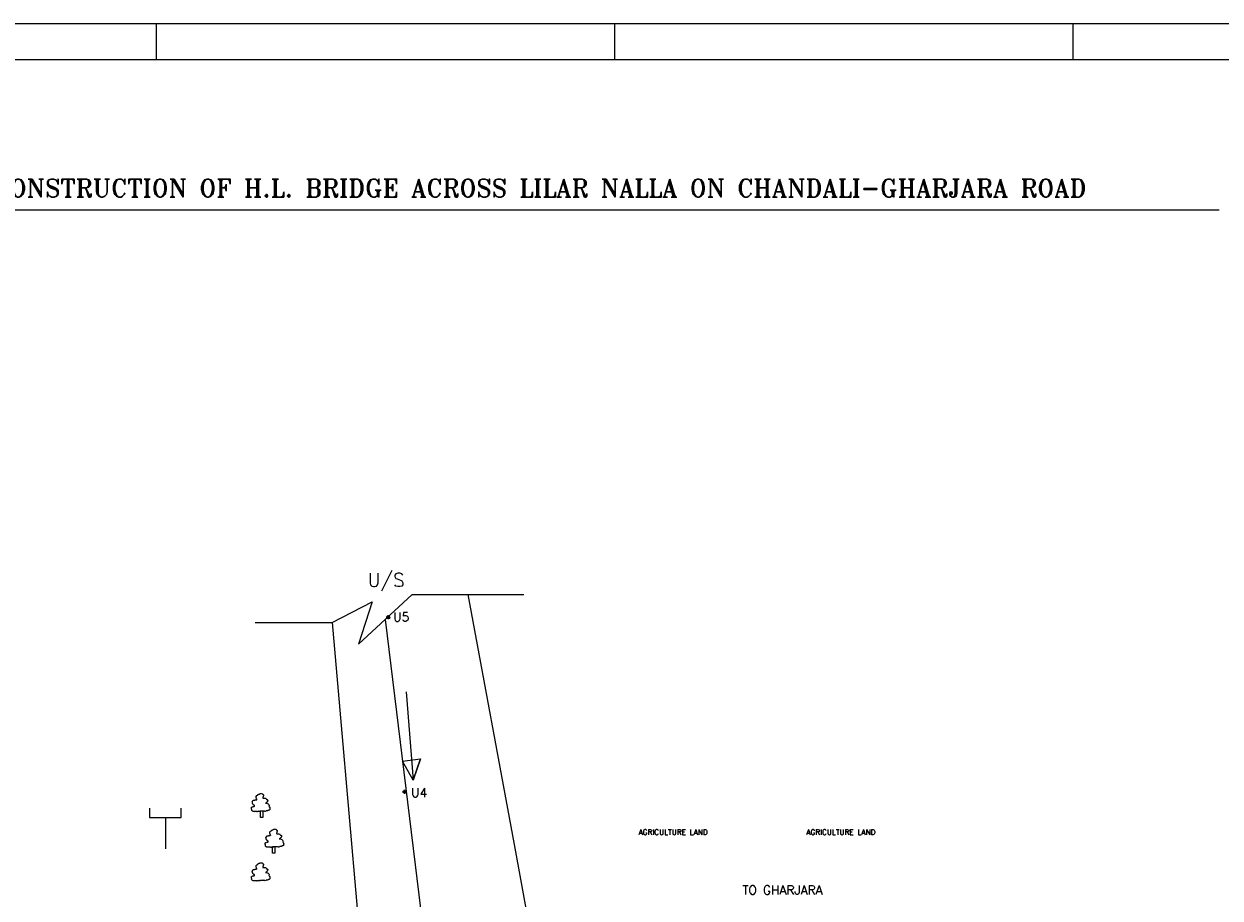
# Model space of a CAD drawing. Header units: metres. Extents: x -46051 to -13612, y -94 to 20642.
# Tile 21 of 22: x -34989 to -21629, y 10885 to 20642. Entities that reach past the tile are written whole.
import ezdxf

# ---------------------------------------------------------------- set-up
doc = ezdxf.new("R2010")
doc.units = ezdxf.units.M
doc.header["$LTSCALE"] = 1.5
doc.layers.add('rough', color=5, linetype='Continuous')
doc.styles.get("Standard").update_dxf_attribs({"font": 'romans.shx'})

msp = doc.modelspace()

# ---------------------------------------------------------------- linework, layer by layer
at = {"color": 0}
for p, q in [((-13612.46, 20642.46), (-46051.28, 20642.46)), ((-33509.95, 20242.46), (-33509.95, 20642.46)), ((-33509.95, 20242.46), (-33509.95, 20642.46)), ((-28389.95, 20242.46), (-28389.95, 20642.46)), ((-28389.95, 20242.46), (-28389.95, 20642.46)), ((-23269.95, 20242.46), (-23269.95, 20642.46)), ((-23269.95, 20242.46), (-23269.95, 20642.46)), ((-14012.46, 20242.46), (-45656.17, 20242.46))]:
    msp.add_line(p, q, dxfattribs=at)
at = {"layer": 'rough', "color": 3, "ltscale": 1.5}
for p, q in [((-40361.51, 18568.61), (-21637.92, 18568.61)), ((-30029.88, 14273.91), (-29515.22, 11480.86)), ((-30953.02, 13996.03), (-30529.73, 10529.89)), ((-29515.22, 11480.86), (-29133.91, 9411.48))]:
    msp.add_line(p, q, dxfattribs=at)
at = {"layer": 'rough', "color": 0, "ltscale": 1.5}
for points in [[(-32407.29, 13962.35), (-31547.38, 13962.35), (-31100.56, 14189.7), (-31252.31, 13718.15), (-30653.74, 14273.91), (-29406.02, 14273.91)], [(-30920.64, 14018.43), (-30942.52, 14018.43), (-30900.38, 14018.43), (-30920.64, 14018.43), (-30920.64, 14041.68)], [(-30920.64, 14018.43), (-30920.64, 13996.78)], [(-30718.92, 13187.98), (-30641.31, 12199.47), (-30560.51, 12439.61), (-30641.31, 12199.47), (-30641.31, 12199.47), (-30760.06, 12411.71), (-30560.51, 12439.61)], [(-30738.22, 12071.24), (-30760.1, 12071.24), (-30717.96, 12071.24), (-30738.22, 12071.24), (-30738.22, 12094.49)], [(-30738.22, 12071.24), (-30738.22, 12049.6)], [(-33585.48, 11887.94), (-33585.48, 11782.26), (-33233.86, 11782.26), (-33233.86, 11887.94)], [(-33585.48, 11782.26), (-33408.11, 11782.26), (-33408.11, 11434.17)]]:
    msp.add_lwpolyline(points, dxfattribs=at)
at = {"layer": 'rough', "color": 3, "ltscale": 1.5}
msp.add_lwpolyline([(-31547.38, 13962.35), (-31267.04, 10766.44), (-30662.57, 8372.33), (-28805.98, 6625.27), (-26753.54, 5670.14), (-25352.66, 5407.18), (-23510.29, 5407.18), (-22202.8, 5593.79), (-20495.12, 6017.61)], dxfattribs=at)
at = {"layer": 'rough', "color": 0, "ltscale": 1.5}
for points in [[(-32393.21, 11995.9, -0.52056705), (-32393.21, 11997.43, -0.52056705), (-32393.21, 11997.43, -0.52056705), (-32376.37, 12034.14, -0.52056705), (-32376.37, 12034.14, -0.52056705), (-32373.3, 12040.26, -0.52056705), (-32373.3, 12040.26, -0.52056705), (-32368.71, 12041.79, -0.52056705), (-32368.71, 12041.79, -0.52056705), (-32357.99, 12044.85, -0.52056705), (-32357.99, 12044.85, -0.52056705), (-32353.39, 12047.91, -0.52056705), (-32353.39, 12047.91, -0.52056705), (-32336.55, 12047.91, -0.52056705), (-32336.55, 12047.91, -0.52056705), (-32325.83, 12047.91, -0.52056705), (-32325.83, 12047.91, -0.52056705), (-32325.83, 12046.38, -0.52056705), (-32325.83, 12046.38, -0.52056705), (-32322.77, 12043.32, -0.52056705), (-32322.77, 12043.32, -0.52056705), (-32319.7, 12038.73, -0.52056705), (-32319.7, 12038.73, -0.52056705), (-32316.64, 12037.2, -0.52056705), (-32316.64, 12037.2, -0.52056705), (-32315.11, 12035.67, -0.52056705), (-32315.11, 12035.67, -0.52056705), (-32315.11, 12034.14, -0.52056705), (-32315.11, 12034.14, -0.52056705), (-32315.11, 12032.61, -0.52056705), (-32315.11, 12032.61, -0.52056705), (-32315.11, 12031.08, -0.52056705), (-32315.11, 12031.08, -0.52056705), (-32315.11, 12028.02, -0.52056705), (-32315.11, 12028.02, -0.52056705), (-32315.11, 12026.49, -0.52056705), (-32315.11, 12026.49, -0.52056705), (-32316.64, 12024.96, -0.52056705), (-32316.64, 12024.96, -0.52056705), (-32316.64, 12023.43, -0.52056705), (-32316.64, 12023.43, -0.52056705), (-32316.64, 12021.9, -0.52056705), (-32316.64, 12021.9, -0.52056705), (-32316.64, 12020.37, -0.52056705), (-32316.64, 12020.37, -0.52056705), (-32318.17, 12018.84, -0.52056705), (-32318.17, 12018.84, -0.52056705), (-32319.7, 12015.78, -0.52056705), (-32319.7, 12015.78, -0.52056705), (-32319.7, 12014.25, -0.52056705), (-32319.7, 12014.25, -0.52056705), (-32319.7, 12012.72, -0.52056705), (-32319.7, 12012.72, -0.52056705), (-32319.7, 12011.19, -0.52056705), (-32319.7, 12011.19, -0.52056705), (-32321.23, 12011.19, -0.52056705), (-32321.23, 12011.19, -0.52056705), (-32321.23, 12009.66, -0.52056705), (-32321.23, 12009.66, -0.52056705), (-32321.23, 12006.6, -0.52056705), (-32321.23, 12006.6, -0.52056705), (-32321.23, 12005.08, -0.52056705), (-32321.23, 12005.08, -0.52056705), (-32319.7, 12000.49, -0.52056705), (-32319.7, 12000.49, -0.52056705), (-32318.17, 12000.49, -0.52056705), (-32318.17, 12000.49, -0.52056705), (-32316.64, 12000.49, -0.52056705), (-32316.64, 12000.49, -0.52056705), (-32313.58, 12000.49, -0.52056705), (-32313.58, 12000.49, -0.52056705), (-32310.51, 12000.49, -0.52056705), (-32310.51, 12000.49, -0.52056705), (-32308.98, 12000.49, -0.52056705), (-32308.98, 12000.49, -0.52056705), (-32307.45, 12000.49, -0.52056705), (-32307.45, 12000.49, -0.52056705), (-32304.39, 12000.49, -0.52056705), (-32304.39, 12000.49, -0.52056705), (-32304.39, 12000.49, -0.52056705), (-32301.32, 11998.96, -0.52056705), (-32301.32, 11998.96, -0.52056705), (-32281.42, 11986.72, -0.52056705), (-32281.42, 11986.72, -0.52056705), (-32281.42, 11985.19, -0.52056705), (-32281.42, 11985.19, -0.52056705), (-32279.88, 11983.66, -0.52056705), (-32279.88, 11983.66, -0.52056705), (-32278.35, 11983.66, -0.52056705), (-32278.35, 11983.66, -0.52056705), (-32276.82, 11982.13, -0.52056705), (-32276.82, 11982.13, -0.52056705), (-32269.16, 11982.13, -0.52056705), (-32269.16, 11982.13, -0.52056705), (-32267.63, 11979.07, -0.52056705), (-32267.63, 11979.07, -0.52056705), (-32267.63, 11977.54, -0.52056705), (-32267.63, 11977.54, -0.52056705), (-32267.63, 11971.42, -0.52056705), (-32267.63, 11971.42, -0.52056705), (-32267.63, 11969.89, -0.52056705), (-32267.63, 11969.89, -0.52056705), (-32267.63, 11966.83, -0.52056705), (-32267.63, 11966.83, -0.52056705), (-32269.16, 11965.3, -0.52056705), (-32269.16, 11965.3, -0.52056705), (-32269.16, 11963.77, -0.52056705), (-32269.16, 11963.77, -0.52056705), (-32270.69, 11960.71, -0.52056705), (-32270.69, 11960.71, -0.52056705), (-32272.23, 11959.18, -0.52056705), (-32272.23, 11959.18, -0.52056705), (-32273.76, 11959.18, -0.52056705), (-32273.76, 11959.18, -0.52056705), (-32273.76, 11957.66, -0.52056705), (-32273.76, 11957.66, -0.52056705), (-32276.82, 11956.13, -0.52056705), (-32276.82, 11956.13, -0.52056705), (-32276.82, 11954.6, -0.52056705), (-32276.82, 11954.6, -0.52056705), (-32278.35, 11954.6, -0.52056705), (-32278.35, 11954.6, -0.52056705), (-32279.88, 11953.07, -0.52056705), (-32279.88, 11953.07, -0.52056705), (-32279.88, 11951.54, -0.52056705), (-32279.88, 11951.54, -0.52056705), (-32279.88, 11950.01, -0.52056705), (-32279.88, 11950.01, -0.52056705), (-32281.42, 11948.48, -0.52056705), (-32281.42, 11948.48, -0.52056705), (-32282.95, 11946.95, -0.52056705), (-32282.95, 11946.95, -0.52056705), (-32287.54, 11945.42, -0.52056705), (-32287.54, 11945.42, -0.52056705), (-32289.07, 11943.89, -0.52056705), (-32289.07, 11943.89, -0.52056705), (-32289.07, 11943.89, -0.52056705), (-32290.6, 11943.89, -0.52056705), (-32290.6, 11943.89, -0.2786009), (-32255.58, 11928.25, -0.52056705), (-32255.58, 11928.25, 0.16155748), (-32255.58, 11928.25, -0.52056705), (-32255.58, 11928.25, -0.24655339), (-32252.32, 11908.71, -0.52056705), (-32252.32, 11908.71, -0.52056705), (-32249.25, 11904.12, -0.52056705), (-32249.25, 11904.12, -0.52056705), (-32244.66, 11893.41, -0.52056705), (-32244.66, 11893.41, -0.52056705), (-32243.13, 11882.7, -0.52056705), (-32243.13, 11882.7, -0.52056705), (-32243.13, 11879.64, -0.52056705), (-32243.13, 11879.64, -0.52056705), (-32244.66, 11873.52, -0.52056705), (-32244.66, 11873.52, -0.52056705), (-32246.19, 11870.46, -0.52056705), (-32246.19, 11870.46, -0.52056705), (-32249.25, 11867.4, -0.52056705), (-32249.25, 11867.4, -0.52056705), (-32253.85, 11865.88, -0.52056705), (-32253.85, 11865.88, -0.52056705), (-32256.91, 11864.35, -0.52056705), (-32256.91, 11864.35, -0.52056705), (-32263.04, 11862.82, -0.52056705), (-32263.04, 11862.82, -0.52056705), (-32272.23, 11859.76, -0.52056705), (-32272.23, 11859.76, -0.52056705), (-32275.29, 11858.23, -0.52056705), (-32275.29, 11858.23, -0.52056705), (-32281.42, 11858.23, -0.52056705), (-32281.42, 11858.23, -0.52056705), (-32282.95, 11858.23, -0.52056705), (-32282.95, 11858.23, -0.52056705), (-32305.92, 11856.7, -0.52056705), (-32305.92, 11856.7, -0.52056705), (-32307.45, 11856.7, -0.52056705), (-32307.45, 11856.7, -0.52056705), (-32308.98, 11856.7, -0.52056705), (-32308.98, 11856.7, -0.52056705), (-32310.51, 11856.7, -0.52056705), (-32310.51, 11856.7, -0.52056705), (-32318.17, 11856.7, -0.52056705), (-32318.17, 11856.7, -0.52056705), (-32327.36, 11856.7, -0.52056705), (-32327.36, 11856.7, -0.52056705), (-32335.02, 11856.7, -0.52056705), (-32335.02, 11856.7, -0.52056705), (-32339.61, 11856.7, -0.52056705), (-32339.61, 11856.7, -0.52056705), (-32344.21, 11856.7, -0.52056705), (-32344.21, 11856.7, -0.52056705), (-32348.8, 11856.7, -0.52056705), (-32348.8, 11856.7, -0.52056705), (-32362.58, 11853.64, -0.52056705), (-32362.58, 11853.64, -0.52056705), (-32364.12, 11853.64, -0.52056705), (-32364.12, 11853.64, -0.52056705), (-32367.18, 11853.64, -0.52056705), (-32367.18, 11853.64, -0.52056705), (-32376.37, 11850.58, -0.52056705), (-32376.37, 11850.58, -0.52056705), (-32377.9, 11850.58, -0.52056705), (-32377.9, 11850.58, -0.52056705), (-32379.43, 11850.58, -0.52056705), (-32379.43, 11850.58, -0.52056705), (-32388.62, 11850.58, -0.52056705), (-32388.62, 11850.58, -0.52056705), (-32394.74, 11850.58, -0.52056705), (-32394.74, 11850.58, -0.52056705), (-32396.28, 11850.58, -0.52056705), (-32396.28, 11850.58, -0.52056705), (-32400.87, 11850.58, -0.52056705), (-32400.87, 11850.58, -0.52056705), (-32405.46, 11850.58, -0.52056705), (-32405.46, 11850.58, -0.52056705), (-32407, 11850.58, -0.52056705), (-32407, 11850.58, -0.52056705), (-32410.06, 11850.58, -0.52056705), (-32410.06, 11850.58, -0.52056705), (-32411.59, 11850.58, -0.52056705), (-32411.59, 11850.58, -0.52056705), (-32417.72, 11850.58, -0.52056705), (-32417.72, 11850.58, -0.52056705), (-32419.25, 11850.58, -0.52056705), (-32419.25, 11850.58, -0.52056705), (-32422.31, 11850.58, -0.52056705), (-32422.31, 11850.58, -0.52056705), (-32422.31, 11852.11, -0.52056705), (-32422.31, 11852.11, -0.52056705), (-32423.84, 11852.11, -0.52056705), (-32423.84, 11852.11, -0.52056705), (-32426.91, 11852.11, -0.52056705), (-32426.91, 11852.11, -0.52056705), (-32428.44, 11852.11, -0.52056705), (-32428.44, 11852.11, -0.52056705), (-32431.5, 11852.11, -0.52056705), (-32431.5, 11852.11, -0.52056705), (-32433.03, 11852.11, -0.52056705), (-32433.03, 11852.11, -0.52056705), (-32433.03, 11853.64, -0.52056705), (-32433.03, 11853.64, -0.52056705), (-32433.03, 11853.64, -0.52056705), (-32434.56, 11853.64, -0.52056705), (-32434.56, 11853.64, -0.52056705), (-32443.75, 11875.05, -0.52056705), (-32443.75, 11875.05, -0.52056705), (-32445.28, 11879.64, -0.52056705), (-32445.28, 11879.64, -0.52056705), (-32446.81, 11884.23, -0.52056705), (-32446.81, 11884.23, -0.52056705), (-32446.81, 11890.35, -0.52056705), (-32446.81, 11890.35, -0.52056705), (-32446.81, 11893.41, -0.52056705), (-32446.81, 11893.41, -0.52056705), (-32446.81, 11894.94, -0.52056705), (-32446.81, 11894.94, -0.52056705), (-32445.28, 11899.53, -0.52056705), (-32445.28, 11899.53, -0.52056705), (-32442.22, 11899.53, -0.52056705), (-32442.22, 11899.53, -0.52056705), (-32433.03, 11904.12, -0.52056705), (-32433.03, 11904.12, -0.52056705), (-32423.84, 11905.65, -0.52056705), (-32423.84, 11905.65, -0.52056705), (-32419.25, 11905.65, -0.52056705), (-32419.25, 11905.65, 0.58301028), (-32419.25, 11922.47, -0.52056705), (-32419.25, 11922.47, -0.52056705), (-32419.25, 11922.47, -0.52056705), (-32419.25, 11922.47, 5.25310797), (-32419.25, 11922.47, -0.52056705), (-32419.25, 11922.47, -0.31448218), (-32419.25, 11922.47, -0.52056705), (-32419.25, 11922.47, 4.55005439), (-32419.25, 11922.47, -0.52056705), (-32419.25, 11922.47, -0.52056705), (-32419.25, 11922.47, 0.54893119), (-32419.25, 11922.47, -0.52056705), (-32419.25, 11922.47, -0.16903755), (-32419.25, 11922.47, -0.52056705), (-32419.25, 11922.47, -0.52056705), (-32425.37, 11925.53, -0.52056705), (-32425.37, 11925.53, -0.52056705), (-32425.37, 11927.06, -0.52056705), (-32425.37, 11927.06, -0.52056705), (-32428.44, 11930.12, -0.52056705), (-32428.44, 11930.12, -0.52056705), (-32433.03, 11939.3, -0.52056705), (-32433.03, 11939.3, -0.52056705), (-32436.09, 11943.89, -0.52056705), (-32436.09, 11943.89, -0.52056705), (-32436.09, 11948.48, -0.52056705), (-32436.09, 11948.48, -0.52056705), (-32437.63, 11954.6, -0.52056705), (-32437.63, 11954.6, -0.52056705), (-32439.16, 11957.66, -0.52056705), (-32439.16, 11957.66, -0.52056705), (-32437.63, 11959.18, -0.52056705), (-32437.63, 11959.18), (-32437.63, 11962.24, -0.52056705), (-32437.63, 11962.24, -0.52056705), (-32434.56, 11966.83, -0.52056705), (-32434.56, 11966.83, -0.52056705), (-32431.5, 11969.89, -0.52056705), (-32431.5, 11969.89, -0.52056705), (-32431.5, 11971.42, -0.52056705), (-32431.5, 11971.42, -0.52056705), (-32423.84, 11976.01, -0.52056705), (-32423.84, 11976.01, -0.52056705), (-32419.25, 11976.01, -0.52056705), (-32419.25, 11976.01, -0.52056705), (-32413.12, 11976.01, -0.52056705), (-32413.12, 11976.01, -0.52056705), (-32405.46, 11979.07, -0.52056705), (-32405.46, 11979.07, -0.52056705), (-32399.34, 11979.07, -0.52056705), (-32399.34, 11979.07, -0.52056705), (-32397.81, 11979.07, -0.52056705), (-32397.81, 11979.07, -0.52056705), (-32396.28, 11980.6, -0.52056705), (-32396.28, 11980.6, -0.52056705), (-32393.21, 11982.13, -0.52056705), (-32393.21, 11982.13, -0.52056705), (-32391.68, 11982.13, -0.52056705), (-32391.68, 11982.13, -0.52056705), (-32388.62, 11982.13, -0.52056705), (-32388.62, 11982.13, -0.52056705), (-32387.09, 11983.66, -0.52056705), (-32387.09, 11983.66, -0.52056705), (-32387.09, 11985.19, -0.52056705), (-32387.09, 11985.19, -0.52056705), (-32388.62, 11985.19, -0.52056705), (-32388.62, 11985.19, -0.52056705), (-32390.15, 11986.72, -0.52056705), (-32390.15, 11986.72, -0.52056705), (-32390.15, 11988.25, -0.52056705), (-32390.15, 11988.25, -0.52056705), (-32390.15, 11988.25, -0.52056705), (-32390.15, 11989.78, -0.52056705), (-32390.15, 11989.78, -0.52056705), (-32391.68, 11991.31, -0.52056705), (-32391.68, 11991.31, -0.52056705), (-32391.68, 11989.78, -0.52056705), (-32391.68, 11989.78, -0.52056705), (-32390.15, 11986.72, -0.52056705), (-32390.15, 11986.72)], [(-32239.79, 11597.97, -0.52056705), (-32239.79, 11599.49, -0.52056705), (-32239.79, 11599.49, -0.52056705), (-32222.94, 11636.21, -0.52056705), (-32222.94, 11636.21, -0.52056705), (-32219.88, 11642.33, -0.52056705), (-32219.88, 11642.33, -0.52056705), (-32215.28, 11643.86, -0.52056705), (-32215.28, 11643.86, -0.52056705), (-32204.56, 11646.91, -0.52056705), (-32204.56, 11646.91, -0.52056705), (-32199.97, 11649.97, -0.52056705), (-32199.97, 11649.97, -0.52056705), (-32183.12, 11649.97, -0.52056705), (-32183.12, 11649.97, -0.52056705), (-32172.4, 11649.97, -0.52056705), (-32172.4, 11649.97, -0.52056705), (-32172.4, 11648.44, -0.52056705), (-32172.4, 11648.44, -0.52056705), (-32169.34, 11645.39, -0.52056705), (-32169.34, 11645.39, -0.52056705), (-32166.28, 11640.8, -0.52056705), (-32166.28, 11640.8, -0.52056705), (-32163.21, 11639.27, -0.52056705), (-32163.21, 11639.27, -0.52056705), (-32161.68, 11637.74, -0.52056705), (-32161.68, 11637.74, -0.52056705), (-32161.68, 11636.21, -0.52056705), (-32161.68, 11636.21, -0.52056705), (-32161.68, 11634.68, -0.52056705), (-32161.68, 11634.68, -0.52056705), (-32161.68, 11633.15, -0.52056705), (-32161.68, 11633.15, -0.52056705), (-32161.68, 11630.09, -0.52056705), (-32161.68, 11630.09, -0.52056705), (-32161.68, 11628.56, -0.52056705), (-32161.68, 11628.56, -0.52056705), (-32163.21, 11627.03, -0.52056705), (-32163.21, 11627.03, -0.52056705), (-32163.21, 11625.5, -0.52056705), (-32163.21, 11625.5, -0.52056705), (-32163.21, 11623.97, -0.52056705), (-32163.21, 11623.97, -0.52056705), (-32163.21, 11622.44, -0.52056705), (-32163.21, 11622.44, -0.52056705), (-32164.74, 11620.91, -0.52056705), (-32164.74, 11620.91, -0.52056705), (-32166.28, 11617.85, -0.52056705), (-32166.28, 11617.85, -0.52056705), (-32166.28, 11616.32, -0.52056705), (-32166.28, 11616.32, -0.52056705), (-32166.28, 11614.79, -0.52056705), (-32166.28, 11614.79, -0.52056705), (-32166.28, 11613.26, -0.52056705), (-32166.28, 11613.26, -0.52056705), (-32167.81, 11613.26, -0.52056705), (-32167.81, 11613.26, -0.52056705), (-32167.81, 11611.73, -0.52056705), (-32167.81, 11611.73, -0.52056705), (-32167.81, 11608.67, -0.52056705), (-32167.81, 11608.67, -0.52056705), (-32167.81, 11607.14, -0.52056705), (-32167.81, 11607.14, -0.52056705), (-32166.28, 11602.55, -0.52056705), (-32166.28, 11602.55, -0.52056705), (-32164.74, 11602.55, -0.52056705), (-32164.74, 11602.55, -0.52056705), (-32163.21, 11602.55, -0.52056705), (-32163.21, 11602.55, -0.52056705), (-32160.15, 11602.55, -0.52056705), (-32160.15, 11602.55, -0.52056705), (-32157.09, 11602.55, -0.52056705), (-32157.09, 11602.55, -0.52056705), (-32155.56, 11602.55, -0.52056705), (-32155.56, 11602.55, -0.52056705), (-32154.02, 11602.55, -0.52056705), (-32154.02, 11602.55, -0.52056705), (-32150.96, 11602.55, -0.52056705), (-32150.96, 11602.55, -0.52056705), (-32150.96, 11602.55, -0.52056705), (-32147.9, 11601.02, -0.52056705), (-32147.9, 11601.02, -0.52056705), (-32127.99, 11588.79, -0.52056705), (-32127.99, 11588.79, -0.52056705), (-32127.99, 11587.26, -0.52056705), (-32127.99, 11587.26, -0.52056705), (-32126.46, 11585.73, -0.52056705), (-32126.46, 11585.73, -0.52056705), (-32124.93, 11585.73, -0.52056705), (-32124.93, 11585.73, -0.52056705), (-32123.39, 11584.2, -0.52056705), (-32123.39, 11584.2, -0.52056705), (-32115.74, 11584.2, -0.52056705), (-32115.74, 11584.2, -0.52056705), (-32114.21, 11581.14, -0.52056705), (-32114.21, 11581.14, -0.52056705), (-32114.21, 11579.61, -0.52056705), (-32114.21, 11579.61, -0.52056705), (-32114.21, 11573.49, -0.52056705), (-32114.21, 11573.49, -0.52056705), (-32114.21, 11571.96, -0.52056705), (-32114.21, 11571.96, -0.52056705), (-32114.21, 11568.9, -0.52056705), (-32114.21, 11568.9, -0.52056705), (-32115.74, 11567.37, -0.52056705), (-32115.74, 11567.37, -0.52056705), (-32115.74, 11565.84, -0.52056705), (-32115.74, 11565.84, -0.52056705), (-32117.27, 11562.78, -0.52056705), (-32117.27, 11562.78, -0.52056705), (-32118.8, 11561.25, -0.52056705), (-32118.8, 11561.25, -0.52056705), (-32120.33, 11561.25, -0.52056705), (-32120.33, 11561.25, -0.52056705), (-32120.33, 11559.72, -0.52056705), (-32120.33, 11559.72, -0.52056705), (-32123.39, 11558.19, -0.52056705), (-32123.39, 11558.19, -0.52056705), (-32123.39, 11556.66, -0.52056705), (-32123.39, 11556.66, -0.52056705), (-32124.93, 11556.66, -0.52056705), (-32124.93, 11556.66, -0.52056705), (-32126.46, 11555.13, -0.52056705), (-32126.46, 11555.13, -0.52056705), (-32126.46, 11553.6, -0.52056705), (-32126.46, 11553.6, -0.52056705), (-32126.46, 11552.08, -0.52056705), (-32126.46, 11552.08, -0.52056705), (-32127.99, 11550.55, -0.52056705), (-32127.99, 11550.55, -0.52056705), (-32129.52, 11549.02, -0.52056705), (-32129.52, 11549.02, -0.52056705), (-32134.11, 11547.49, -0.52056705), (-32134.11, 11547.49, -0.52056705), (-32135.65, 11545.96, -0.52056705), (-32135.65, 11545.96, -0.52056705), (-32135.65, 11545.96, -0.52056705), (-32137.18, 11545.96, -0.52056705), (-32137.18, 11545.96, -0.2786009), (-32102.15, 11530.32, -0.52056705), (-32102.15, 11530.32, 0.16155748), (-32102.15, 11530.32, -0.52056705), (-32102.15, 11530.32, -0.24655339), (-32098.89, 11510.77, -0.52056705), (-32098.89, 11510.77, -0.52056705), (-32095.83, 11506.18, -0.52056705), (-32095.83, 11506.18, -0.52056705), (-32091.23, 11495.48, -0.52056705), (-32091.23, 11495.48, -0.52056705), (-32089.7, 11484.77, -0.52056705), (-32089.7, 11484.77, -0.52056705), (-32089.7, 11481.71, -0.52056705), (-32089.7, 11481.71, -0.52056705), (-32091.23, 11475.59, -0.52056705), (-32091.23, 11475.59, -0.52056705), (-32092.76, 11472.53, -0.52056705), (-32092.76, 11472.53, -0.52056705), (-32095.83, 11469.47, -0.52056705), (-32095.83, 11469.47, -0.52056705), (-32100.42, 11467.94, -0.52056705), (-32100.42, 11467.94, -0.52056705), (-32103.48, 11466.41, -0.52056705), (-32103.48, 11466.41, -0.52056705), (-32109.61, 11464.88, -0.52056705), (-32109.61, 11464.88, -0.52056705), (-32118.8, 11461.82, -0.52056705), (-32118.8, 11461.82, -0.52056705), (-32121.86, 11460.29, -0.52056705), (-32121.86, 11460.29, -0.52056705), (-32127.99, 11460.29, -0.52056705), (-32127.99, 11460.29, -0.52056705), (-32129.52, 11460.29, -0.52056705), (-32129.52, 11460.29, -0.52056705), (-32152.49, 11458.77, -0.52056705), (-32152.49, 11458.77, -0.52056705), (-32154.02, 11458.77, -0.52056705), (-32154.02, 11458.77, -0.52056705), (-32155.56, 11458.77, -0.52056705), (-32155.56, 11458.77, -0.52056705), (-32157.09, 11458.77, -0.52056705), (-32157.09, 11458.77, -0.52056705), (-32164.74, 11458.77, -0.52056705), (-32164.74, 11458.77, -0.52056705), (-32173.93, 11458.77, -0.52056705), (-32173.93, 11458.77, -0.52056705), (-32181.59, 11458.77, -0.52056705), (-32181.59, 11458.77, -0.52056705), (-32186.18, 11458.77, -0.52056705), (-32186.18, 11458.77, -0.52056705), (-32190.78, 11458.77, -0.52056705), (-32190.78, 11458.77, -0.52056705), (-32195.37, 11458.77, -0.52056705), (-32195.37, 11458.77, -0.52056705), (-32209.16, 11455.71, -0.52056705), (-32209.16, 11455.71, -0.52056705), (-32210.69, 11455.71, -0.52056705), (-32210.69, 11455.71, -0.52056705), (-32213.75, 11455.71, -0.52056705), (-32213.75, 11455.71, -0.52056705), (-32222.94, 11452.65, -0.52056705), (-32222.94, 11452.65, -0.52056705), (-32224.47, 11452.65, -0.52056705), (-32224.47, 11452.65, -0.52056705), (-32226, 11452.65, -0.52056705), (-32226, 11452.65, -0.52056705), (-32235.19, 11452.65, -0.52056705), (-32235.19, 11452.65, -0.52056705), (-32241.32, 11452.65, -0.52056705), (-32241.32, 11452.65, -0.52056705), (-32242.85, 11452.65, -0.52056705), (-32242.85, 11452.65, -0.52056705), (-32247.44, 11452.65, -0.52056705), (-32247.44, 11452.65, -0.52056705), (-32252.04, 11452.65, -0.52056705), (-32252.04, 11452.65, -0.52056705), (-32253.57, 11452.65, -0.52056705), (-32253.57, 11452.65, -0.52056705), (-32256.63, 11452.65, -0.52056705), (-32256.63, 11452.65, -0.52056705), (-32258.16, 11452.65, -0.52056705), (-32258.16, 11452.65, -0.52056705), (-32264.29, 11452.65, -0.52056705), (-32264.29, 11452.65, -0.52056705), (-32265.82, 11452.65, -0.52056705), (-32265.82, 11452.65, -0.52056705), (-32268.88, 11452.65, -0.52056705), (-32268.88, 11452.65, -0.52056705), (-32268.88, 11454.18, -0.52056705), (-32268.88, 11454.18, -0.52056705), (-32270.42, 11454.18, -0.52056705), (-32270.42, 11454.18, -0.52056705), (-32273.48, 11454.18, -0.52056705), (-32273.48, 11454.18, -0.52056705), (-32275.01, 11454.18, -0.52056705), (-32275.01, 11454.18, -0.52056705), (-32278.07, 11454.18, -0.52056705), (-32278.07, 11454.18, -0.52056705), (-32279.6, 11454.18, -0.52056705), (-32279.6, 11454.18, -0.52056705), (-32279.6, 11455.71, -0.52056705), (-32279.6, 11455.71, -0.52056705), (-32279.6, 11455.71, -0.52056705), (-32281.14, 11455.71, -0.52056705), (-32281.14, 11455.71, -0.52056705), (-32290.33, 11477.12, -0.52056705), (-32290.33, 11477.12, -0.52056705), (-32291.86, 11481.71, -0.52056705), (-32291.86, 11481.71, -0.52056705), (-32293.39, 11486.3, -0.52056705), (-32293.39, 11486.3, -0.52056705), (-32293.39, 11492.42, -0.52056705), (-32293.39, 11492.42, -0.52056705), (-32293.39, 11495.48, -0.52056705), (-32293.39, 11495.48, -0.52056705), (-32293.39, 11497.01, -0.52056705), (-32293.39, 11497.01, -0.52056705), (-32291.86, 11501.6, -0.52056705), (-32291.86, 11501.6, -0.52056705), (-32288.79, 11501.6, -0.52056705), (-32288.79, 11501.6, -0.52056705), (-32279.6, 11506.18, -0.52056705), (-32279.6, 11506.18, -0.52056705), (-32270.42, 11507.71, -0.52056705), (-32270.42, 11507.71, -0.52056705), (-32265.82, 11507.71, -0.52056705), (-32265.82, 11507.71, 0.58301028), (-32265.82, 11524.54, -0.52056705), (-32265.82, 11524.54, -0.52056705), (-32265.82, 11524.54, -0.52056705), (-32265.82, 11524.54, 5.25310797), (-32265.82, 11524.54, -0.52056705), (-32265.82, 11524.54, -0.31448218), (-32265.82, 11524.54, -0.52056705), (-32265.82, 11524.54, 4.55005439), (-32265.82, 11524.54, -0.52056705), (-32265.82, 11524.54, -0.52056705), (-32265.82, 11524.54, 0.54893119), (-32265.82, 11524.54, -0.52056705), (-32265.82, 11524.54, -0.16903755), (-32265.82, 11524.54, -0.52056705), (-32265.82, 11524.54, -0.52056705), (-32271.95, 11527.6, -0.52056705), (-32271.95, 11527.6, -0.52056705), (-32271.95, 11529.13, -0.52056705), (-32271.95, 11529.13, -0.52056705), (-32275.01, 11532.19, -0.52056705), (-32275.01, 11532.19, -0.52056705), (-32279.6, 11541.37, -0.52056705), (-32279.6, 11541.37, -0.52056705), (-32282.67, 11545.96, -0.52056705), (-32282.67, 11545.96, -0.52056705), (-32282.67, 11550.55, -0.52056705), (-32282.67, 11550.55, -0.52056705), (-32284.2, 11556.66, -0.52056705), (-32284.2, 11556.66, -0.52056705), (-32285.73, 11559.72, -0.52056705), (-32285.73, 11559.72, -0.52056705), (-32284.2, 11561.25, -0.52056705), (-32284.2, 11561.25), (-32284.2, 11564.31, -0.52056705), (-32284.2, 11564.31, -0.52056705), (-32281.14, 11568.9, -0.52056705), (-32281.14, 11568.9, -0.52056705), (-32278.07, 11571.96, -0.52056705), (-32278.07, 11571.96, -0.52056705), (-32278.07, 11573.49, -0.52056705), (-32278.07, 11573.49, -0.52056705), (-32270.42, 11578.08, -0.52056705), (-32270.42, 11578.08, -0.52056705), (-32265.82, 11578.08, -0.52056705), (-32265.82, 11578.08, -0.52056705), (-32259.7, 11578.08, -0.52056705), (-32259.7, 11578.08, -0.52056705), (-32252.04, 11581.14, -0.52056705), (-32252.04, 11581.14, -0.52056705), (-32245.91, 11581.14, -0.52056705), (-32245.91, 11581.14, -0.52056705), (-32244.38, 11581.14, -0.52056705), (-32244.38, 11581.14, -0.52056705), (-32242.85, 11582.67, -0.52056705), (-32242.85, 11582.67, -0.52056705), (-32239.79, 11584.2, -0.52056705), (-32239.79, 11584.2, -0.52056705), (-32238.25, 11584.2, -0.52056705), (-32238.25, 11584.2, -0.52056705), (-32235.19, 11584.2, -0.52056705), (-32235.19, 11584.2, -0.52056705), (-32233.66, 11585.73, -0.52056705), (-32233.66, 11585.73, -0.52056705), (-32233.66, 11587.26, -0.52056705), (-32233.66, 11587.26, -0.52056705), (-32235.19, 11587.26, -0.52056705), (-32235.19, 11587.26, -0.52056705), (-32236.72, 11588.79, -0.52056705), (-32236.72, 11588.79, -0.52056705), (-32236.72, 11590.32, -0.52056705), (-32236.72, 11590.32, -0.52056705), (-32236.72, 11590.32, -0.52056705), (-32236.72, 11591.85, -0.52056705), (-32236.72, 11591.85, -0.52056705), (-32238.25, 11593.38, -0.52056705), (-32238.25, 11593.38, -0.52056705), (-32238.25, 11591.85, -0.52056705), (-32238.25, 11591.85, -0.52056705), (-32236.72, 11588.79, -0.52056705), (-32236.72, 11588.79)], [(-32393.21, 11222.31, -0.52056705), (-32393.21, 11223.83, -0.52056705), (-32393.21, 11223.83, -0.52056705), (-32376.37, 11260.55, -0.52056705), (-32376.37, 11260.55, -0.52056705), (-32373.3, 11266.67, -0.52056705), (-32373.3, 11266.67, -0.52056705), (-32368.71, 11268.2, -0.52056705), (-32368.71, 11268.2, -0.52056705), (-32357.99, 11271.25, -0.52056705), (-32357.99, 11271.25, -0.52056705), (-32353.39, 11274.31, -0.52056705), (-32353.39, 11274.31, -0.52056705), (-32336.55, 11274.31, -0.52056705), (-32336.55, 11274.31, -0.52056705), (-32325.83, 11274.31, -0.52056705), (-32325.83, 11274.31, -0.52056705), (-32325.83, 11272.78, -0.52056705), (-32325.83, 11272.78, -0.52056705), (-32322.77, 11269.73, -0.52056705), (-32322.77, 11269.73, -0.52056705), (-32319.7, 11265.14, -0.52056705), (-32319.7, 11265.14, -0.52056705), (-32316.64, 11263.61, -0.52056705), (-32316.64, 11263.61, -0.52056705), (-32315.11, 11262.08, -0.52056705), (-32315.11, 11262.08, -0.52056705), (-32315.11, 11260.55, -0.52056705), (-32315.11, 11260.55, -0.52056705), (-32315.11, 11259.02, -0.52056705), (-32315.11, 11259.02, -0.52056705), (-32315.11, 11257.49, -0.52056705), (-32315.11, 11257.49, -0.52056705), (-32315.11, 11254.43, -0.52056705), (-32315.11, 11254.43, -0.52056705), (-32315.11, 11252.9, -0.52056705), (-32315.11, 11252.9, -0.52056705), (-32316.64, 11251.37, -0.52056705), (-32316.64, 11251.37, -0.52056705), (-32316.64, 11249.84, -0.52056705), (-32316.64, 11249.84, -0.52056705), (-32316.64, 11248.31, -0.52056705), (-32316.64, 11248.31, -0.52056705), (-32316.64, 11246.78, -0.52056705), (-32316.64, 11246.78, -0.52056705), (-32318.17, 11245.25, -0.52056705), (-32318.17, 11245.25, -0.52056705), (-32319.7, 11242.19, -0.52056705), (-32319.7, 11242.19, -0.52056705), (-32319.7, 11240.66, -0.52056705), (-32319.7, 11240.66, -0.52056705), (-32319.7, 11239.13, -0.52056705), (-32319.7, 11239.13, -0.52056705), (-32319.7, 11237.6, -0.52056705), (-32319.7, 11237.6, -0.52056705), (-32321.23, 11237.6, -0.52056705), (-32321.23, 11237.6, -0.52056705), (-32321.23, 11236.07, -0.52056705), (-32321.23, 11236.07, -0.52056705), (-32321.23, 11233.01, -0.52056705), (-32321.23, 11233.01, -0.52056705), (-32321.23, 11231.48, -0.52056705), (-32321.23, 11231.48, -0.52056705), (-32319.7, 11226.89, -0.52056705), (-32319.7, 11226.89, -0.52056705), (-32318.17, 11226.89, -0.52056705), (-32318.17, 11226.89, -0.52056705), (-32316.64, 11226.89, -0.52056705), (-32316.64, 11226.89, -0.52056705), (-32313.58, 11226.89, -0.52056705), (-32313.58, 11226.89, -0.52056705), (-32310.51, 11226.89, -0.52056705), (-32310.51, 11226.89, -0.52056705), (-32308.98, 11226.89, -0.52056705), (-32308.98, 11226.89, -0.52056705), (-32307.45, 11226.89, -0.52056705), (-32307.45, 11226.89, -0.52056705), (-32304.39, 11226.89, -0.52056705), (-32304.39, 11226.89, -0.52056705), (-32304.39, 11226.89, -0.52056705), (-32301.32, 11225.36, -0.52056705), (-32301.32, 11225.36, -0.52056705), (-32281.42, 11213.13, -0.52056705), (-32281.42, 11213.13, -0.52056705), (-32281.42, 11211.6, -0.52056705), (-32281.42, 11211.6, -0.52056705), (-32279.88, 11210.07, -0.52056705), (-32279.88, 11210.07, -0.52056705), (-32278.35, 11210.07, -0.52056705), (-32278.35, 11210.07, -0.52056705), (-32276.82, 11208.54, -0.52056705), (-32276.82, 11208.54, -0.52056705), (-32269.16, 11208.54, -0.52056705), (-32269.16, 11208.54, -0.52056705), (-32267.63, 11205.48, -0.52056705), (-32267.63, 11205.48, -0.52056705), (-32267.63, 11203.95, -0.52056705), (-32267.63, 11203.95, -0.52056705), (-32267.63, 11197.83, -0.52056705), (-32267.63, 11197.83, -0.52056705), (-32267.63, 11196.3, -0.52056705), (-32267.63, 11196.3, -0.52056705), (-32267.63, 11193.24, -0.52056705), (-32267.63, 11193.24, -0.52056705), (-32269.16, 11191.71, -0.52056705), (-32269.16, 11191.71, -0.52056705), (-32269.16, 11190.18, -0.52056705), (-32269.16, 11190.18, -0.52056705), (-32270.69, 11187.12, -0.52056705), (-32270.69, 11187.12, -0.52056705), (-32272.23, 11185.59, -0.52056705), (-32272.23, 11185.59, -0.52056705), (-32273.76, 11185.59, -0.52056705), (-32273.76, 11185.59, -0.52056705), (-32273.76, 11184.06, -0.52056705), (-32273.76, 11184.06, -0.52056705), (-32276.82, 11182.53, -0.52056705), (-32276.82, 11182.53, -0.52056705), (-32276.82, 11181, -0.52056705), (-32276.82, 11181, -0.52056705), (-32278.35, 11181, -0.52056705), (-32278.35, 11181, -0.52056705), (-32279.88, 11179.47, -0.52056705), (-32279.88, 11179.47, -0.52056705), (-32279.88, 11177.94, -0.52056705), (-32279.88, 11177.94, -0.52056705), (-32279.88, 11176.42, -0.52056705), (-32279.88, 11176.42, -0.52056705), (-32281.42, 11174.89, -0.52056705), (-32281.42, 11174.89, -0.52056705), (-32282.95, 11173.36, -0.52056705), (-32282.95, 11173.36, -0.52056705), (-32287.54, 11171.83, -0.52056705), (-32287.54, 11171.83, -0.52056705), (-32289.07, 11170.3, -0.52056705), (-32289.07, 11170.3, -0.52056705), (-32289.07, 11170.3, -0.52056705), (-32290.6, 11170.3, -0.52056705), (-32290.6, 11170.3, -0.2786009), (-32255.58, 11154.66, -0.52056705), (-32255.58, 11154.66, 0.16155748), (-32255.58, 11154.66, -0.52056705), (-32255.58, 11154.66, -0.24655339), (-32252.32, 11135.11, -0.52056705), (-32252.32, 11135.11, -0.52056705), (-32249.25, 11130.52, -0.52056705), (-32249.25, 11130.52, -0.52056705), (-32244.66, 11119.82, -0.52056705), (-32244.66, 11119.82, -0.52056705), (-32243.13, 11109.11, -0.52056705), (-32243.13, 11109.11, -0.52056705), (-32243.13, 11106.05, -0.52056705), (-32243.13, 11106.05, -0.52056705), (-32244.66, 11099.93, -0.52056705), (-32244.66, 11099.93, -0.52056705), (-32246.19, 11096.87, -0.52056705), (-32246.19, 11096.87, -0.52056705), (-32249.25, 11093.81, -0.52056705), (-32249.25, 11093.81, -0.52056705), (-32253.85, 11092.28, -0.52056705), (-32253.85, 11092.28, -0.52056705), (-32256.91, 11090.75, -0.52056705), (-32256.91, 11090.75, -0.52056705), (-32263.04, 11089.22, -0.52056705), (-32263.04, 11089.22, -0.52056705), (-32272.23, 11086.16, -0.52056705), (-32272.23, 11086.16, -0.52056705), (-32275.29, 11084.63, -0.52056705), (-32275.29, 11084.63, -0.52056705), (-32281.42, 11084.63, -0.52056705), (-32281.42, 11084.63, -0.52056705), (-32282.95, 11084.63, -0.52056705), (-32282.95, 11084.63, -0.52056705), (-32305.92, 11083.11, -0.52056705), (-32305.92, 11083.11, -0.52056705), (-32307.45, 11083.11, -0.52056705), (-32307.45, 11083.11, -0.52056705), (-32308.98, 11083.11, -0.52056705), (-32308.98, 11083.11, -0.52056705), (-32310.51, 11083.11, -0.52056705), (-32310.51, 11083.11, -0.52056705), (-32318.17, 11083.11, -0.52056705), (-32318.17, 11083.11, -0.52056705), (-32327.36, 11083.11, -0.52056705), (-32327.36, 11083.11, -0.52056705), (-32335.02, 11083.11, -0.52056705), (-32335.02, 11083.11, -0.52056705), (-32339.61, 11083.11, -0.52056705), (-32339.61, 11083.11, -0.52056705), (-32344.21, 11083.11, -0.52056705), (-32344.21, 11083.11, -0.52056705), (-32348.8, 11083.11, -0.52056705), (-32348.8, 11083.11, -0.52056705), (-32362.58, 11080.05, -0.52056705), (-32362.58, 11080.05, -0.52056705), (-32364.12, 11080.05, -0.52056705), (-32364.12, 11080.05, -0.52056705), (-32367.18, 11080.05, -0.52056705), (-32367.18, 11080.05, -0.52056705), (-32376.37, 11076.99, -0.52056705), (-32376.37, 11076.99, -0.52056705), (-32377.9, 11076.99, -0.52056705), (-32377.9, 11076.99, -0.52056705), (-32379.43, 11076.99, -0.52056705), (-32379.43, 11076.99, -0.52056705), (-32388.62, 11076.99, -0.52056705), (-32388.62, 11076.99, -0.52056705), (-32394.74, 11076.99, -0.52056705), (-32394.74, 11076.99, -0.52056705), (-32396.28, 11076.99, -0.52056705), (-32396.28, 11076.99, -0.52056705), (-32400.87, 11076.99, -0.52056705), (-32400.87, 11076.99, -0.52056705), (-32405.46, 11076.99, -0.52056705), (-32405.46, 11076.99, -0.52056705), (-32407, 11076.99, -0.52056705), (-32407, 11076.99, -0.52056705), (-32410.06, 11076.99, -0.52056705), (-32410.06, 11076.99, -0.52056705), (-32411.59, 11076.99, -0.52056705), (-32411.59, 11076.99, -0.52056705), (-32417.72, 11076.99, -0.52056705), (-32417.72, 11076.99, -0.52056705), (-32419.25, 11076.99, -0.52056705), (-32419.25, 11076.99, -0.52056705), (-32422.31, 11076.99, -0.52056705), (-32422.31, 11076.99, -0.52056705), (-32422.31, 11078.52, -0.52056705), (-32422.31, 11078.52, -0.52056705), (-32423.84, 11078.52, -0.52056705), (-32423.84, 11078.52, -0.52056705), (-32426.91, 11078.52, -0.52056705), (-32426.91, 11078.52, -0.52056705), (-32428.44, 11078.52, -0.52056705), (-32428.44, 11078.52, -0.52056705), (-32431.5, 11078.52, -0.52056705), (-32431.5, 11078.52, -0.52056705), (-32433.03, 11078.52, -0.52056705), (-32433.03, 11078.52, -0.52056705), (-32433.03, 11080.05, -0.52056705), (-32433.03, 11080.05, -0.52056705), (-32433.03, 11080.05, -0.52056705), (-32434.56, 11080.05, -0.52056705), (-32434.56, 11080.05, -0.52056705), (-32443.75, 11101.46, -0.52056705), (-32443.75, 11101.46, -0.52056705), (-32445.28, 11106.05, -0.52056705), (-32445.28, 11106.05, -0.52056705), (-32446.81, 11110.64, -0.52056705), (-32446.81, 11110.64, -0.52056705), (-32446.81, 11116.76, -0.52056705), (-32446.81, 11116.76, -0.52056705), (-32446.81, 11119.82, -0.52056705), (-32446.81, 11119.82, -0.52056705), (-32446.81, 11121.35, -0.52056705), (-32446.81, 11121.35, -0.52056705), (-32445.28, 11125.94, -0.52056705), (-32445.28, 11125.94, -0.52056705), (-32442.22, 11125.94, -0.52056705), (-32442.22, 11125.94, -0.52056705), (-32433.03, 11130.52, -0.52056705), (-32433.03, 11130.52, -0.52056705), (-32423.84, 11132.05, -0.52056705), (-32423.84, 11132.05, -0.52056705), (-32419.25, 11132.05, -0.52056705), (-32419.25, 11132.05, 0.58301028), (-32419.25, 11148.88, -0.52056705), (-32419.25, 11148.88, -0.52056705), (-32419.25, 11148.88, -0.52056705), (-32419.25, 11148.88, 5.25310797), (-32419.25, 11148.88, -0.52056705), (-32419.25, 11148.88, -0.31448218), (-32419.25, 11148.88, -0.52056705), (-32419.25, 11148.88, 4.55005439), (-32419.25, 11148.88, -0.52056705), (-32419.25, 11148.88, -0.52056705), (-32419.25, 11148.88, 0.54893119), (-32419.25, 11148.88, -0.52056705), (-32419.25, 11148.88, -0.16903755), (-32419.25, 11148.88, -0.52056705), (-32419.25, 11148.88, -0.52056705), (-32425.37, 11151.94, -0.52056705), (-32425.37, 11151.94, -0.52056705), (-32425.37, 11153.47, -0.52056705), (-32425.37, 11153.47, -0.52056705), (-32428.44, 11156.53, -0.52056705), (-32428.44, 11156.53, -0.52056705), (-32433.03, 11165.71, -0.52056705), (-32433.03, 11165.71, -0.52056705), (-32436.09, 11170.3, -0.52056705), (-32436.09, 11170.3, -0.52056705), (-32436.09, 11174.89, -0.52056705), (-32436.09, 11174.89, -0.52056705), (-32437.63, 11181, -0.52056705), (-32437.63, 11181, -0.52056705), (-32439.16, 11184.06, -0.52056705), (-32439.16, 11184.06, -0.52056705), (-32437.63, 11185.59, -0.52056705), (-32437.63, 11185.59), (-32437.63, 11188.65, -0.52056705), (-32437.63, 11188.65, -0.52056705), (-32434.56, 11193.24, -0.52056705), (-32434.56, 11193.24, -0.52056705), (-32431.5, 11196.3, -0.52056705), (-32431.5, 11196.3, -0.52056705), (-32431.5, 11197.83, -0.52056705), (-32431.5, 11197.83, -0.52056705), (-32423.84, 11202.42, -0.52056705), (-32423.84, 11202.42, -0.52056705), (-32419.25, 11202.42, -0.52056705), (-32419.25, 11202.42, -0.52056705), (-32413.12, 11202.42, -0.52056705), (-32413.12, 11202.42, -0.52056705), (-32405.46, 11205.48, -0.52056705), (-32405.46, 11205.48, -0.52056705), (-32399.34, 11205.48, -0.52056705), (-32399.34, 11205.48, -0.52056705), (-32397.81, 11205.48, -0.52056705), (-32397.81, 11205.48, -0.52056705), (-32396.28, 11207.01, -0.52056705), (-32396.28, 11207.01, -0.52056705), (-32393.21, 11208.54, -0.52056705), (-32393.21, 11208.54, -0.52056705), (-32391.68, 11208.54, -0.52056705), (-32391.68, 11208.54, -0.52056705), (-32388.62, 11208.54, -0.52056705), (-32388.62, 11208.54, -0.52056705), (-32387.09, 11210.07, -0.52056705), (-32387.09, 11210.07, -0.52056705), (-32387.09, 11211.6, -0.52056705), (-32387.09, 11211.6, -0.52056705), (-32388.62, 11211.6, -0.52056705), (-32388.62, 11211.6, -0.52056705), (-32390.15, 11213.13, -0.52056705), (-32390.15, 11213.13, -0.52056705), (-32390.15, 11214.66, -0.52056705), (-32390.15, 11214.66, -0.52056705), (-32390.15, 11214.66, -0.52056705), (-32390.15, 11216.19, -0.52056705), (-32390.15, 11216.19, -0.52056705), (-32391.68, 11217.72, -0.52056705), (-32391.68, 11217.72, -0.52056705), (-32391.68, 11216.19, -0.52056705), (-32391.68, 11216.19, -0.52056705), (-32390.15, 11213.13, -0.52056705), (-32390.15, 11213.13)]]:
    msp.add_lwpolyline(points, format="xyb", dxfattribs=at)
for points in [[(-32347.27, 11856.7), (-32319.7, 11856.7), (-32319.7, 11784.8), (-32347.27, 11784.8)], [(-32213.67, 11458.77), (-32186.1, 11458.77), (-32186.1, 11386.87), (-32213.67, 11386.87)]]:
    msp.add_lwpolyline(points, close=True, dxfattribs=at)
for centre in [(-30920.64, 14018.43), (-30738.22, 12071.24)]:
    msp.add_circle(centre, 16.51, dxfattribs=at)

# ---------------------------------------------------------------- texts
at = {"color": 0, "ltscale": 2, "insert": (-31075.92, 18809.94), "char_height": 200, "width": 20234.162, "attachment_point": 5}
msp.add_mtext('\\A1;{\\Fromant|c0;SITE PLAN DRAWING FOR CONSTRUCTION OF H.L. BRIDGE ACROSS LILAR NALLA ON CHANDALI-GHARJARA ROAD}', dxfattribs=at)
at = {"color": 0, "attachment_point": 9}
for s, insert, char_height in [('U/S', (-30737.82, 14310.95), 150), ('\\PU5', (-30685.57, 13972.93), 100), ('\\PU4', (-30484.64, 12011.67), 100), ('\\PAGRICULTURE LAND', (-27352.57, 11590.78), 60), ('\\PAGRICULTURE LAND', (-25478.84, 11590.78), 60), ('TO GHARJARA', (-26069.93, 10924.66), 100)]:
    msp.add_mtext(s, dxfattribs=dict(at, insert=insert, char_height=char_height))

doc.saveas('drawing.dxf')
